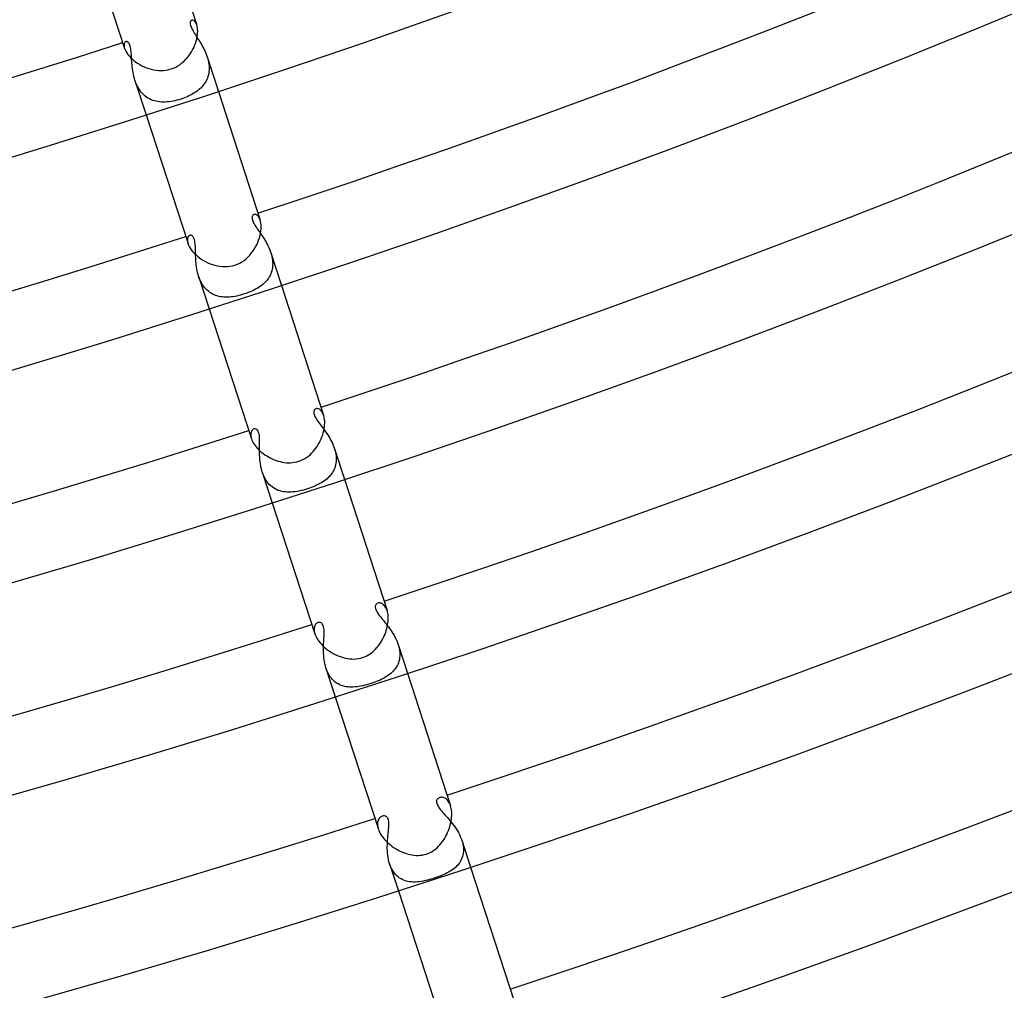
# Model space of a CAD drawing. Header units: millimetres. Extents: x -660 to 660, y -630 to 630.
# Tile 53 of 131: x 155 to 206, y -549 to -498. Entities that reach past the tile are written whole.
import ezdxf

# ---------------------------------------------------------------- set-up
doc = ezdxf.new("R2010")
doc.units = ezdxf.units.MM
doc.layers.add('HIDDEN', color=7, linetype='Continuous')
doc.layers.add('THICK', color=7, linetype='Continuous')

msp = doc.modelspace()

# ---------------------------------------------------------------- linework, layer by layer
at = {"layer": 'HIDDEN'}
for p, q in [((163.582, -497.885), (163.578, -497.914)), ((163.578, -497.914), (163.578, -497.948)), ((163.578, -497.948), (163.581, -497.986)), ((163.581, -497.986), (163.589, -498.028)), ((163.59, -497.859), (163.582, -497.885)), ((163.599, -497.838), (163.59, -497.859)), ((163.611, -497.82), (163.599, -497.838)), ((163.625, -497.806), (163.611, -497.82)), ((163.641, -497.795), (163.625, -497.806)), ((163.659, -497.787), (163.641, -497.795)), ((163.691, -497.782), (163.659, -497.787)), ((163.725, -497.786), (163.691, -497.782)), ((163.761, -497.801), (163.725, -497.786)), ((163.798, -497.826), (163.761, -497.801)), ((163.833, -497.863), (163.798, -497.826)), ((163.867, -497.91), (163.833, -497.863)), ((163.898, -497.968), (163.867, -497.91)), ((163.925, -498.038), (163.898, -497.968)), ((163.589, -498.028), (163.602, -498.074)), ((163.602, -498.074), (163.619, -498.124)), ((163.619, -498.124), (163.641, -498.176)), ((163.641, -498.176), (163.667, -498.231)), ((163.667, -498.231), (163.697, -498.289)), ((163.697, -498.289), (163.73, -498.35)), ((163.73, -498.35), (163.767, -498.413)), ((163.767, -498.413), (163.808, -498.479)), ((163.808, -498.479), (163.85, -498.547)), ((160.1, -499.029), (160.092, -499.079)), ((160.114, -498.987), (160.1, -499.029)), ((160.135, -498.953), (160.114, -498.987)), ((160.16, -498.929), (160.135, -498.953)), ((160.189, -498.914), (160.16, -498.929)), ((160.213, -498.91), (160.189, -498.914)), ((160.238, -498.911), (160.213, -498.91)), ((160.263, -498.919), (160.238, -498.911)), ((160.289, -498.933), (160.263, -498.919)), ((160.314, -498.954), (160.289, -498.933)), ((160.338, -498.982), (160.314, -498.954)), ((160.361, -499.016), (160.338, -498.982)), ((160.382, -499.056), (160.361, -499.016)), ((163.85, -498.547), (163.895, -498.617)), ((163.895, -498.617), (163.941, -498.69)), ((163.941, -498.69), (163.989, -498.765)), ((163.989, -498.765), (164.038, -498.842)), ((164.038, -498.842), (164.086, -498.921)), ((164.086, -498.921), (164.135, -499.002)), ((164.135, -499.002), (164.183, -499.085)), ((160.092, -499.079), (160.093, -499.137)), ((160.093, -499.137), (160.102, -499.203)), ((160.102, -499.203), (160.121, -499.275)), ((160.401, -499.104), (160.382, -499.056)), ((160.418, -499.158), (160.401, -499.104)), ((160.433, -499.219), (160.418, -499.158)), ((160.445, -499.286), (160.433, -499.219)), ((160.456, -499.358), (160.445, -499.286)), ((160.464, -499.434), (160.456, -499.358)), ((160.472, -499.514), (160.464, -499.434)), ((160.478, -499.596), (160.472, -499.514)), ((164.183, -499.085), (164.23, -499.17)), ((164.23, -499.17), (164.276, -499.257)), ((164.276, -499.257), (164.32, -499.346)), ((164.32, -499.346), (164.362, -499.436)), ((164.362, -499.436), (164.402, -499.529)), ((164.402, -499.529), (164.438, -499.623)), ((160.483, -499.682), (160.478, -499.596)), ((160.489, -499.769), (160.483, -499.682)), ((160.494, -499.859), (160.489, -499.769)), ((160.5, -499.952), (160.494, -499.859)), ((160.507, -500.046), (160.5, -499.952)), ((160.515, -500.143), (160.507, -500.046)), ((164.438, -499.623), (164.471, -499.717)), ((164.471, -499.717), (164.5, -499.814)), ((164.471, -499.718), (165.062, -501.536)), ((164.5, -499.814), (164.525, -499.91)), ((164.525, -499.91), (164.545, -500.008)), ((164.545, -500.008), (164.56, -500.105)), ((160.525, -500.242), (160.515, -500.143)), ((160.536, -500.342), (160.525, -500.242)), ((160.55, -500.443), (160.536, -500.342)), ((160.567, -500.545), (160.55, -500.443)), ((160.586, -500.647), (160.567, -500.545)), ((164.554, -500.575), (164.536, -500.664)), ((164.566, -500.485), (164.554, -500.575)), ((164.56, -500.105), (164.57, -500.202)), ((164.573, -500.392), (164.566, -500.485)), ((164.57, -500.202), (164.574, -500.298)), ((164.574, -500.298), (164.573, -500.392)), ((160.609, -500.749), (160.586, -500.647)), ((160.636, -500.851), (160.609, -500.749)), ((160.666, -500.952), (160.636, -500.851)), ((160.701, -501.051), (160.666, -500.952)), ((160.667, -500.954), (161.258, -502.772)), ((160.739, -501.148), (160.701, -501.051)), ((164.367, -501.068), (164.319, -501.14)), ((164.411, -500.993), (164.367, -501.068)), ((164.449, -500.915), (164.411, -500.993)), ((164.483, -500.834), (164.449, -500.915)), ((164.512, -500.751), (164.483, -500.834)), ((164.536, -500.664), (164.512, -500.751)), ((160.782, -501.241), (160.739, -501.148)), ((160.829, -501.332), (160.782, -501.241)), ((160.881, -501.419), (160.829, -501.332)), ((160.937, -501.502), (160.881, -501.419)), ((160.997, -501.58), (160.937, -501.502)), ((161.062, -501.653), (160.997, -501.58)), ((163.794, -501.621), (163.713, -501.669)), ((163.871, -501.57), (163.794, -501.621)), ((163.946, -501.516), (163.871, -501.57)), ((164.017, -501.46), (163.946, -501.516)), ((164.085, -501.402), (164.017, -501.46)), ((164.149, -501.341), (164.085, -501.402)), ((164.21, -501.277), (164.149, -501.341)), ((164.266, -501.21), (164.21, -501.277)), ((164.319, -501.14), (164.266, -501.21)), ((161.129, -501.72), (161.062, -501.653)), ((161.201, -501.782), (161.129, -501.72)), ((161.276, -501.839), (161.201, -501.782)), ((161.354, -501.89), (161.276, -501.839)), ((161.435, -501.935), (161.354, -501.89)), ((161.519, -501.974), (161.435, -501.935)), ((161.605, -502.008), (161.519, -501.974)), ((161.693, -502.036), (161.605, -502.008)), ((161.784, -502.059), (161.693, -502.036)), ((161.876, -502.077), (161.784, -502.059)), ((161.971, -502.089), (161.876, -502.077)), ((162.067, -502.097), (161.971, -502.089)), ((162.164, -502.1), (162.067, -502.097)), ((162.264, -502.099), (162.164, -502.1)), ((162.364, -502.093), (162.264, -502.099)), ((162.466, -502.083), (162.364, -502.093)), ((162.569, -502.069), (162.466, -502.083)), ((162.672, -502.051), (162.569, -502.069)), ((162.776, -502.029), (162.672, -502.051)), ((162.881, -502.004), (162.776, -502.029)), ((162.986, -501.975), (162.881, -502.004)), ((163.091, -501.943), (162.986, -501.975)), ((163.184, -501.911), (163.091, -501.943)), ((163.277, -501.877), (163.184, -501.911)), ((163.368, -501.84), (163.277, -501.877)), ((163.458, -501.801), (163.368, -501.84)), ((163.545, -501.759), (163.458, -501.801)), ((163.631, -501.715), (163.545, -501.759)), ((163.713, -501.669), (163.631, -501.715)), ((166.841, -508.146), (166.837, -508.181)), ((166.837, -508.181), (166.838, -508.22)), ((166.838, -508.22), (166.845, -508.263)), ((166.849, -508.116), (166.841, -508.146)), ((166.845, -508.263), (166.856, -508.309)), ((166.86, -508.089), (166.849, -508.116)), ((166.856, -508.309), (166.872, -508.358)), ((166.875, -508.067), (166.86, -508.089)), ((166.872, -508.358), (166.894, -508.41)), ((166.893, -508.049), (166.875, -508.067)), ((166.913, -508.035), (166.893, -508.049)), ((166.935, -508.026), (166.913, -508.035)), ((166.971, -508.019), (166.935, -508.026)), ((167.009, -508.022), (166.971, -508.019)), ((167.049, -508.034), (167.009, -508.022)), ((167.089, -508.055), (167.049, -508.034)), ((167.13, -508.087), (167.089, -508.055)), ((167.168, -508.13), (167.13, -508.087)), ((167.205, -508.183), (167.168, -508.13)), ((167.238, -508.247), (167.205, -508.183)), ((167.267, -508.322), (167.238, -508.247)), ((166.894, -508.41), (166.92, -508.465)), ((166.92, -508.465), (166.951, -508.523)), ((166.951, -508.523), (166.986, -508.584)), ((166.986, -508.584), (167.026, -508.647)), ((167.026, -508.647), (167.068, -508.712)), ((167.068, -508.712), (167.114, -508.78)), ((167.114, -508.78), (167.162, -508.85)), ((167.162, -508.85), (167.212, -508.922)), ((163.431, -509.324), (163.43, -509.394)), ((163.43, -509.394), (163.44, -509.472)), ((163.441, -509.263), (163.431, -509.324)), ((163.461, -509.212), (163.441, -509.263)), ((163.488, -509.171), (163.461, -509.212)), ((163.52, -509.142), (163.488, -509.171)), ((163.557, -509.124), (163.52, -509.142)), ((163.582, -509.118), (163.557, -509.124)), ((163.607, -509.118), (163.582, -509.118)), ((163.633, -509.123), (163.607, -509.118)), ((163.659, -509.133), (163.633, -509.123)), ((163.685, -509.15), (163.659, -509.133)), ((163.71, -509.171), (163.685, -509.15)), ((163.733, -509.199), (163.71, -509.171)), ((163.755, -509.233), (163.733, -509.199)), ((163.774, -509.273), (163.755, -509.233)), ((163.791, -509.318), (163.774, -509.273)), ((163.806, -509.368), (163.791, -509.318)), ((163.819, -509.425), (163.806, -509.368)), ((163.83, -509.487), (163.819, -509.425)), ((167.212, -508.922), (167.263, -508.996)), ((167.263, -508.996), (167.315, -509.073)), ((167.315, -509.073), (167.368, -509.151)), ((167.368, -509.151), (167.42, -509.232)), ((167.42, -509.232), (167.473, -509.315)), ((167.473, -509.315), (167.525, -509.4)), ((167.525, -509.4), (167.575, -509.487)), ((163.44, -509.472), (163.462, -509.557)), ((163.838, -509.554), (163.83, -509.487)), ((163.845, -509.625), (163.838, -509.554)), ((163.85, -509.701), (163.845, -509.625)), ((163.853, -509.779), (163.85, -509.701)), ((163.856, -509.861), (163.853, -509.779)), ((163.858, -509.945), (163.856, -509.861)), ((163.86, -510.032), (163.858, -509.945)), ((167.575, -509.487), (167.624, -509.576)), ((167.624, -509.576), (167.671, -509.667)), ((167.671, -509.667), (167.715, -509.76)), ((167.715, -509.76), (167.756, -509.854)), ((167.756, -509.854), (167.793, -509.949)), ((163.863, -510.12), (163.86, -510.032)), ((163.865, -510.211), (163.863, -510.12)), ((163.869, -510.303), (163.865, -510.211)), ((163.874, -510.398), (163.869, -510.303)), ((163.88, -510.494), (163.874, -510.398)), ((167.793, -509.949), (167.826, -510.044)), ((167.826, -510.044), (167.856, -510.142)), ((167.827, -510.046), (168.384, -511.76)), ((167.856, -510.142), (167.881, -510.24)), ((167.881, -510.24), (167.9, -510.338)), ((167.9, -510.338), (167.914, -510.436)), ((167.914, -510.436), (167.923, -510.532)), ((163.888, -510.591), (163.88, -510.494)), ((163.899, -510.69), (163.888, -510.591)), ((163.912, -510.789), (163.899, -510.69)), ((163.927, -510.888), (163.912, -510.789)), ((163.946, -510.987), (163.927, -510.888)), ((167.898, -510.903), (167.878, -510.99)), ((167.913, -510.813), (167.898, -510.903)), ((167.922, -510.721), (167.913, -510.813)), ((167.925, -510.627), (167.922, -510.721)), ((167.923, -510.532), (167.925, -510.627)), ((163.968, -511.086), (163.946, -510.987)), ((163.993, -511.183), (163.968, -511.086)), ((164.022, -511.28), (163.993, -511.183)), ((164.055, -511.376), (164.022, -511.28)), ((164.023, -511.282), (164.58, -512.996)), ((164.093, -511.469), (164.055, -511.376)), ((164.134, -511.559), (164.093, -511.469)), ((167.646, -511.456), (167.591, -511.523)), ((167.697, -511.385), (167.646, -511.456)), ((167.743, -511.312), (167.697, -511.385)), ((167.785, -511.236), (167.743, -511.312)), ((167.821, -511.157), (167.785, -511.236)), ((167.852, -511.075), (167.821, -511.157)), ((167.878, -510.99), (167.852, -511.075)), ((164.18, -511.646), (164.134, -511.559)), ((164.229, -511.729), (164.18, -511.646)), ((164.283, -511.808), (164.229, -511.729)), ((164.341, -511.883), (164.283, -511.808)), ((164.402, -511.952), (164.341, -511.883)), ((164.467, -512.016), (164.402, -511.952)), ((164.535, -512.075), (164.467, -512.016)), ((166.923, -512.016), (166.83, -512.061)), ((167.012, -511.97), (166.923, -512.016)), ((167.098, -511.922), (167.012, -511.97)), ((167.18, -511.872), (167.098, -511.922)), ((167.257, -511.82), (167.18, -511.872)), ((167.331, -511.766), (167.257, -511.82)), ((167.402, -511.709), (167.331, -511.766)), ((167.468, -511.65), (167.402, -511.709)), ((167.532, -511.588), (167.468, -511.65)), ((167.591, -511.523), (167.532, -511.588)), ((164.606, -512.129), (164.535, -512.075)), ((164.68, -512.177), (164.606, -512.129)), ((164.757, -512.22), (164.68, -512.177)), ((164.836, -512.258), (164.757, -512.22)), ((164.918, -512.29), (164.836, -512.258)), ((165.002, -512.317), (164.918, -512.29)), ((165.087, -512.34), (165.002, -512.317)), ((165.174, -512.357), (165.087, -512.34)), ((165.263, -512.37), (165.174, -512.357)), ((165.354, -512.378), (165.263, -512.37)), ((165.446, -512.382), (165.354, -512.378)), ((165.54, -512.382), (165.446, -512.382)), ((165.635, -512.378), (165.54, -512.382)), ((165.731, -512.369), (165.635, -512.378)), ((165.829, -512.358), (165.731, -512.369)), ((165.927, -512.342), (165.829, -512.358)), ((166.027, -512.323), (165.927, -512.342)), ((166.127, -512.301), (166.027, -512.323)), ((166.227, -512.276), (166.127, -512.301)), ((166.328, -512.248), (166.227, -512.276)), ((166.429, -512.216), (166.328, -512.248)), ((166.532, -512.181), (166.429, -512.216)), ((166.633, -512.144), (166.532, -512.181)), ((166.733, -512.103), (166.633, -512.144)), ((166.83, -512.061), (166.733, -512.103)), ((170.092, -518.401), (170.088, -518.438)), ((170.088, -518.438), (170.089, -518.477)), ((170.089, -518.477), (170.095, -518.521)), ((170.101, -518.368), (170.092, -518.401)), ((170.095, -518.521), (170.107, -518.567)), ((170.115, -518.339), (170.101, -518.368)), ((170.107, -518.567), (170.125, -518.617)), ((170.133, -518.315), (170.115, -518.339)), ((170.125, -518.617), (170.148, -518.669)), ((170.154, -518.294), (170.133, -518.315)), ((170.148, -518.669), (170.177, -518.725)), ((170.178, -518.278), (170.154, -518.294)), ((170.177, -518.725), (170.21, -518.783)), ((170.205, -518.267), (170.178, -518.278)), ((170.237, -518.259), (170.205, -518.267)), ((170.272, -518.258), (170.237, -518.259)), ((170.308, -518.263), (170.272, -518.258)), ((170.345, -518.274), (170.308, -518.263)), ((170.382, -518.291), (170.345, -518.274)), ((170.419, -518.315), (170.382, -518.291)), ((170.456, -518.346), (170.419, -518.315)), ((170.491, -518.384), (170.456, -518.346)), ((170.525, -518.43), (170.491, -518.384)), ((170.556, -518.482), (170.525, -518.43)), ((170.584, -518.541), (170.556, -518.482)), ((170.609, -518.608), (170.584, -518.541)), ((170.21, -518.783), (170.248, -518.843)), ((170.248, -518.843), (170.29, -518.905)), ((170.29, -518.905), (170.336, -518.969)), ((170.336, -518.969), (170.384, -519.036)), ((170.384, -519.036), (170.435, -519.104)), ((170.435, -519.104), (170.488, -519.175)), ((170.488, -519.175), (170.542, -519.248)), ((170.542, -519.248), (170.598, -519.323)), ((166.774, -519.544), (166.768, -519.595)), ((166.768, -519.595), (166.768, -519.651)), ((166.768, -519.651), (166.773, -519.712)), ((166.773, -519.712), (166.786, -519.777)), ((166.785, -519.497), (166.774, -519.544)), ((166.801, -519.456), (166.785, -519.497)), ((166.786, -519.777), (166.805, -519.844)), ((166.821, -519.419), (166.801, -519.456)), ((166.845, -519.388), (166.821, -519.419)), ((166.871, -519.363), (166.845, -519.388)), ((166.9, -519.344), (166.871, -519.363)), ((166.931, -519.331), (166.9, -519.344)), ((166.968, -519.323), (166.931, -519.331)), ((167.005, -519.324), (166.968, -519.323)), ((167.042, -519.335), (167.005, -519.324)), ((167.08, -519.356), (167.042, -519.335)), ((167.118, -519.39), (167.08, -519.356)), ((167.154, -519.441), (167.118, -519.39)), ((167.184, -519.51), (167.154, -519.441)), ((167.207, -519.59), (167.184, -519.51)), ((167.222, -519.675), (167.207, -519.59)), ((167.231, -519.762), (167.222, -519.675)), ((167.235, -519.847), (167.231, -519.762)), ((170.598, -519.323), (170.654, -519.4)), ((170.654, -519.4), (170.71, -519.479)), ((170.71, -519.479), (170.766, -519.56)), ((170.766, -519.56), (170.821, -519.643)), ((170.821, -519.643), (170.875, -519.728)), ((170.875, -519.728), (170.927, -519.815)), ((167.234, -520.405), (167.235, -520.303)), ((167.238, -519.93), (167.235, -519.847)), ((167.235, -520.303), (167.236, -520.205)), ((167.236, -520.205), (167.238, -520.109)), ((167.238, -520.018), (167.238, -519.93)), ((167.238, -520.109), (167.238, -520.018)), ((170.927, -519.815), (170.977, -519.904)), ((170.977, -519.904), (171.024, -519.995)), ((171.024, -519.995), (171.069, -520.087)), ((171.069, -520.087), (171.111, -520.18)), ((171.111, -520.18), (171.148, -520.276)), ((171.148, -520.276), (171.182, -520.371)), ((167.234, -520.509), (167.234, -520.405)), ((167.235, -520.615), (167.234, -520.509)), ((167.238, -520.723), (167.235, -520.615)), ((167.243, -520.832), (167.238, -520.723)), ((167.251, -520.943), (167.243, -520.832)), ((171.182, -520.371), (171.211, -520.469)), ((171.182, -520.371), (171.706, -521.984)), ((171.211, -520.469), (171.235, -520.567)), ((171.235, -520.567), (171.254, -520.665)), ((171.254, -520.665), (171.267, -520.763)), ((171.267, -520.763), (171.274, -520.86)), ((167.262, -521.055), (167.251, -520.943)), ((167.277, -521.167), (167.262, -521.055)), ((167.295, -521.279), (167.277, -521.167)), ((167.318, -521.39), (167.295, -521.279)), ((171.219, -521.312), (171.191, -521.395)), ((171.242, -521.226), (171.219, -521.312)), ((171.259, -521.138), (171.242, -521.226)), ((171.27, -521.047), (171.259, -521.138)), ((171.275, -520.955), (171.27, -521.047)), ((171.274, -520.86), (171.275, -520.955)), ((167.345, -521.5), (167.318, -521.39)), ((167.378, -521.607), (167.345, -521.5)), ((167.415, -521.712), (167.378, -521.607)), ((167.378, -521.607), (167.902, -523.22)), ((167.457, -521.814), (167.415, -521.712)), ((167.504, -521.911), (167.457, -521.814)), ((170.915, -521.83), (170.854, -521.893)), ((170.973, -521.765), (170.915, -521.83)), ((171.026, -521.697), (170.973, -521.765)), ((171.074, -521.626), (171.026, -521.697)), ((171.118, -521.552), (171.074, -521.626)), ((171.157, -521.475), (171.118, -521.552)), ((171.191, -521.395), (171.157, -521.475)), ((167.556, -522.004), (167.504, -521.911)), ((167.613, -522.091), (167.556, -522.004)), ((167.675, -522.173), (167.613, -522.091)), ((167.742, -522.249), (167.675, -522.173)), ((167.813, -522.318), (167.742, -522.249)), ((167.888, -522.381), (167.813, -522.318)), ((167.966, -522.437), (167.888, -522.381)), ((170.054, -522.381), (169.959, -522.418)), ((170.146, -522.341), (170.054, -522.381)), ((170.236, -522.3), (170.146, -522.341)), ((170.324, -522.257), (170.236, -522.3)), ((170.409, -522.212), (170.324, -522.257)), ((170.491, -522.165), (170.409, -522.212)), ((170.571, -522.115), (170.491, -522.165)), ((170.647, -522.063), (170.571, -522.115)), ((170.719, -522.009), (170.647, -522.063)), ((170.788, -521.952), (170.719, -522.009)), ((170.854, -521.893), (170.788, -521.952)), ((168.047, -522.486), (167.966, -522.437)), ((168.132, -522.529), (168.047, -522.486)), ((168.22, -522.566), (168.132, -522.529)), ((168.31, -522.596), (168.22, -522.566)), ((168.403, -522.621), (168.31, -522.596)), ((168.497, -522.639), (168.403, -522.621)), ((168.594, -522.652), (168.497, -522.639)), ((168.693, -522.66), (168.594, -522.652)), ((168.793, -522.662), (168.693, -522.66)), ((168.896, -522.659), (168.793, -522.662)), ((169, -522.652), (168.896, -522.659)), ((169.106, -522.64), (169, -522.652)), ((169.213, -522.624), (169.106, -522.64)), ((169.322, -522.603), (169.213, -522.624)), ((169.432, -522.579), (169.322, -522.603)), ((169.543, -522.552), (169.432, -522.579)), ((169.654, -522.52), (169.543, -522.552)), ((169.766, -522.486), (169.654, -522.52)), ((169.863, -522.453), (169.766, -522.486)), ((169.959, -522.418), (169.863, -522.453)), ((173.358, -528.596), (173.342, -528.63)), ((173.379, -528.567), (173.358, -528.596)), ((173.405, -528.543), (173.379, -528.567)), ((173.434, -528.524), (173.405, -528.543)), ((173.468, -528.51), (173.434, -528.524)), ((173.501, -528.502), (173.468, -528.51)), ((173.536, -528.499), (173.501, -528.502)), ((173.574, -528.5), (173.536, -528.499)), ((173.612, -528.507), (173.574, -528.5)), ((173.65, -528.52), (173.612, -528.507)), ((173.689, -528.538), (173.65, -528.52)), ((173.727, -528.561), (173.689, -528.538)), ((173.765, -528.591), (173.727, -528.561)), ((173.802, -528.627), (173.765, -528.591)), ((173.33, -528.673), (173.328, -528.727)), ((173.328, -528.727), (173.338, -528.793)), ((173.342, -528.63), (173.33, -528.673)), ((173.338, -528.793), (173.364, -528.871)), ((173.364, -528.871), (173.403, -528.952)), ((173.403, -528.952), (173.451, -529.03)), ((173.451, -529.03), (173.501, -529.104)), ((173.501, -529.104), (173.551, -529.172)), ((173.837, -528.669), (173.802, -528.627)), ((173.87, -528.717), (173.837, -528.669)), ((173.9, -528.771), (173.87, -528.717)), ((173.928, -528.831), (173.9, -528.771)), ((173.952, -528.897), (173.928, -528.831)), ((170.187, -529.626), (170.162, -529.663)), ((170.215, -529.595), (170.187, -529.626)), ((170.246, -529.569), (170.215, -529.595)), ((170.278, -529.549), (170.246, -529.569)), ((170.312, -529.535), (170.278, -529.549)), ((170.352, -529.527), (170.312, -529.535)), ((170.392, -529.526), (170.352, -529.527)), ((170.431, -529.533), (170.392, -529.526)), ((170.47, -529.549), (170.431, -529.533)), ((170.505, -529.574), (170.47, -529.549)), ((170.538, -529.608), (170.505, -529.574)), ((170.566, -529.652), (170.538, -529.608)), ((170.589, -529.705), (170.566, -529.652)), ((173.551, -529.172), (173.603, -529.238)), ((173.603, -529.238), (173.657, -529.307)), ((173.657, -529.307), (173.715, -529.378)), ((173.715, -529.378), (173.774, -529.451)), ((173.774, -529.451), (173.836, -529.526)), ((173.836, -529.526), (173.897, -529.603)), ((173.897, -529.603), (173.96, -529.682)), ((170.113, -529.805), (170.107, -529.863)), ((170.107, -529.863), (170.107, -529.924)), ((170.107, -529.924), (170.114, -529.99)), ((170.125, -529.753), (170.113, -529.805)), ((170.114, -529.99), (170.127, -530.06)), ((170.141, -529.705), (170.125, -529.753)), ((170.127, -530.06), (170.148, -530.133)), ((170.162, -529.663), (170.141, -529.705)), ((170.608, -529.767), (170.589, -529.705)), ((170.621, -529.839), (170.608, -529.767)), ((170.63, -529.916), (170.621, -529.839)), ((170.629, -530.256), (170.632, -530.169)), ((170.634, -529.998), (170.63, -529.916)), ((170.632, -530.169), (170.634, -530.083)), ((170.634, -530.083), (170.634, -529.998)), ((173.96, -529.682), (174.022, -529.764)), ((174.022, -529.764), (174.084, -529.848)), ((174.084, -529.848), (174.144, -529.934)), ((174.144, -529.934), (174.204, -530.023)), ((174.204, -530.023), (174.261, -530.114)), ((174.261, -530.114), (174.316, -530.207)), ((170.604, -530.734), (170.609, -530.632)), ((170.609, -530.632), (170.614, -530.533)), ((170.614, -530.533), (170.619, -530.437)), ((170.619, -530.437), (170.624, -530.344)), ((170.624, -530.344), (170.629, -530.256)), ((174.316, -530.207), (174.368, -530.302)), ((174.368, -530.302), (174.417, -530.398)), ((174.417, -530.398), (174.461, -530.496)), ((174.461, -530.496), (174.501, -530.594)), ((174.501, -530.594), (174.536, -530.694)), ((174.536, -530.694), (174.566, -530.795)), ((174.536, -530.694), (175.028, -532.208)), ((170.6, -530.945), (170.601, -530.838)), ((170.601, -531.054), (170.6, -530.945)), ((170.601, -530.838), (170.604, -530.734)), ((170.605, -531.164), (170.601, -531.054)), ((170.611, -531.274), (170.605, -531.164)), ((174.566, -530.795), (174.59, -530.898)), ((174.59, -530.898), (174.608, -530.999)), ((174.608, -530.999), (174.62, -531.098)), ((174.62, -531.098), (174.625, -531.197)), ((174.625, -531.197), (174.623, -531.293)), ((170.621, -531.385), (170.611, -531.274)), ((170.634, -531.496), (170.621, -531.385)), ((170.652, -531.607), (170.634, -531.496)), ((170.674, -531.716), (170.652, -531.607)), ((170.7, -531.824), (170.674, -531.716)), ((174.551, -531.654), (174.517, -531.737)), ((174.578, -531.569), (174.551, -531.654)), ((174.599, -531.48), (174.578, -531.569)), ((174.614, -531.388), (174.599, -531.48)), ((174.623, -531.293), (174.614, -531.388)), ((170.731, -531.929), (170.7, -531.824)), ((170.767, -532.03), (170.731, -531.929)), ((170.732, -531.93), (171.224, -533.444)), ((170.808, -532.128), (170.767, -532.03)), ((170.853, -532.221), (170.808, -532.128)), ((170.903, -532.31), (170.853, -532.221)), ((174.141, -532.221), (174.071, -532.277)), ((174.208, -532.162), (174.141, -532.221)), ((174.271, -532.099), (174.208, -532.162)), ((174.329, -532.034), (174.271, -532.099)), ((174.384, -531.965), (174.329, -532.034)), ((174.433, -531.892), (174.384, -531.965)), ((174.478, -531.816), (174.433, -531.892)), ((174.517, -531.737), (174.478, -531.816)), ((170.958, -532.393), (170.903, -532.31)), ((171.017, -532.471), (170.958, -532.393)), ((171.081, -532.543), (171.017, -532.471)), ((171.148, -532.609), (171.081, -532.543)), ((171.219, -532.669), (171.148, -532.609)), ((171.294, -532.722), (171.219, -532.669)), ((171.371, -532.769), (171.294, -532.722)), ((171.451, -532.81), (171.371, -532.769)), ((173.101, -532.75), (172.994, -532.783)), ((173.2, -532.716), (173.101, -532.75)), ((173.299, -532.681), (173.2, -532.716)), ((173.395, -532.643), (173.299, -532.681)), ((173.49, -532.604), (173.395, -532.643)), ((173.582, -532.564), (173.49, -532.604)), ((173.672, -532.521), (173.582, -532.564)), ((173.758, -532.476), (173.672, -532.521)), ((173.841, -532.43), (173.758, -532.476)), ((173.921, -532.381), (173.841, -532.43)), ((173.998, -532.331), (173.921, -532.381)), ((174.071, -532.277), (173.998, -532.331)), ((171.533, -532.845), (171.451, -532.81)), ((171.618, -532.874), (171.533, -532.845)), ((171.705, -532.897), (171.618, -532.874)), ((171.795, -532.915), (171.705, -532.897)), ((171.886, -532.928), (171.795, -532.915)), ((171.979, -532.935), (171.886, -532.928)), ((172.074, -532.938), (171.979, -532.935)), ((172.17, -532.937), (172.074, -532.938)), ((172.268, -532.93), (172.17, -532.937)), ((172.367, -532.92), (172.268, -532.93)), ((172.469, -532.906), (172.367, -532.92)), ((172.571, -532.888), (172.469, -532.906)), ((172.675, -532.867), (172.571, -532.888)), ((172.781, -532.842), (172.675, -532.867)), ((172.887, -532.814), (172.781, -532.842)), ((172.994, -532.783), (172.887, -532.814)), ((176.562, -538.921), (176.556, -538.961)), ((176.556, -538.961), (176.557, -539.006)), ((176.574, -538.885), (176.562, -538.921)), ((176.591, -538.853), (176.574, -538.885)), ((176.612, -538.826), (176.591, -538.853)), ((176.635, -538.804), (176.612, -538.826)), ((176.662, -538.785), (176.635, -538.804)), ((176.69, -538.769), (176.662, -538.785)), ((176.722, -538.756), (176.69, -538.769)), ((176.758, -538.747), (176.722, -538.756)), ((176.797, -538.742), (176.758, -538.747)), ((176.838, -538.742), (176.797, -538.742)), ((176.88, -538.747), (176.838, -538.742)), ((176.923, -538.757), (176.88, -538.747)), ((176.966, -538.772), (176.923, -538.757)), ((177.009, -538.794), (176.966, -538.772)), ((177.051, -538.821), (177.009, -538.794)), ((177.093, -538.855), (177.051, -538.821)), ((177.133, -538.895), (177.093, -538.855)), ((177.171, -538.941), (177.133, -538.895)), ((177.207, -538.994), (177.171, -538.941)), ((177.24, -539.053), (177.207, -538.994)), ((176.557, -539.006), (176.566, -539.055)), ((176.566, -539.055), (176.582, -539.106)), ((176.582, -539.106), (176.605, -539.159)), ((176.605, -539.159), (176.636, -539.215)), ((176.636, -539.215), (176.674, -539.274)), ((176.674, -539.274), (176.718, -539.334)), ((176.718, -539.334), (176.767, -539.397)), ((176.767, -539.397), (176.821, -539.461)), ((176.821, -539.461), (176.878, -539.527)), ((177.27, -539.118), (177.24, -539.053)), ((177.296, -539.189), (177.27, -539.118)), ((173.464, -540.016), (173.453, -540.074)), ((173.481, -539.963), (173.464, -540.016)), ((173.503, -539.914), (173.481, -539.963)), ((173.529, -539.871), (173.503, -539.914)), ((173.559, -539.833), (173.529, -539.871)), ((173.592, -539.801), (173.559, -539.833)), ((173.627, -539.774), (173.592, -539.801)), ((173.664, -539.753), (173.627, -539.774)), ((173.702, -539.738), (173.664, -539.753)), ((173.742, -539.728), (173.702, -539.738)), ((173.782, -539.724), (173.742, -539.728)), ((173.821, -539.727), (173.782, -539.724)), ((173.86, -539.737), (173.821, -539.727)), ((173.897, -539.755), (173.86, -539.737)), ((173.931, -539.779), (173.897, -539.755)), ((173.962, -539.812), (173.931, -539.779)), ((173.988, -539.853), (173.962, -539.812)), ((174.009, -539.901), (173.988, -539.853)), ((174.026, -539.958), (174.009, -539.901)), ((174.037, -540.023), (174.026, -539.958)), ((174.043, -540.095), (174.037, -540.023)), ((176.878, -539.527), (176.938, -539.595)), ((176.938, -539.595), (177, -539.665)), ((177, -539.665), (177.065, -539.737)), ((177.065, -539.737), (177.131, -539.812)), ((177.131, -539.812), (177.198, -539.889)), ((177.198, -539.889), (177.266, -539.97)), ((177.266, -539.97), (177.335, -540.053)), ((173.453, -540.074), (173.447, -540.136)), ((173.447, -540.136), (173.448, -540.203)), ((173.448, -540.203), (173.456, -540.274)), ((173.456, -540.274), (173.47, -540.349)), ((173.47, -540.349), (173.492, -540.426)), ((174.014, -540.605), (174.023, -540.513)), ((174.023, -540.513), (174.031, -540.424)), ((174.031, -540.424), (174.038, -540.337)), ((174.038, -540.337), (174.043, -540.253)), ((174.045, -540.172), (174.043, -540.095)), ((174.043, -540.253), (174.045, -540.172)), ((177.335, -540.053), (177.402, -540.139)), ((177.402, -540.139), (177.469, -540.229)), ((177.469, -540.229), (177.534, -540.32)), ((177.534, -540.32), (177.596, -540.414)), ((177.596, -540.414), (177.656, -540.51)), ((177.656, -540.51), (177.711, -540.608)), ((173.97, -541.117), (173.977, -541.008)), ((173.977, -541.008), (173.985, -540.902)), ((173.985, -540.902), (173.994, -540.8)), ((173.994, -540.8), (174.004, -540.7)), ((174.004, -540.7), (174.014, -540.605)), ((177.711, -540.608), (177.763, -540.707)), ((177.763, -540.707), (177.81, -540.809)), ((177.81, -540.809), (177.853, -540.911)), ((177.853, -540.911), (177.889, -541.013)), ((177.889, -541.013), (177.919, -541.114)), ((177.889, -541.013), (178.35, -542.432)), ((173.963, -541.341), (173.965, -541.228)), ((173.964, -541.455), (173.963, -541.341)), ((173.968, -541.57), (173.964, -541.455)), ((173.965, -541.228), (173.97, -541.117)), ((173.976, -541.685), (173.968, -541.57)), ((177.919, -541.114), (177.942, -541.215)), ((177.942, -541.215), (177.959, -541.315)), ((177.959, -541.315), (177.97, -541.414)), ((177.97, -541.414), (177.974, -541.51)), ((177.974, -541.51), (177.971, -541.604)), ((173.988, -541.801), (173.976, -541.685)), ((174.004, -541.916), (173.988, -541.801)), ((174.026, -542.029), (174.004, -541.916)), ((174.052, -542.14), (174.026, -542.029)), ((177.82, -542.108), (177.776, -542.18)), ((177.86, -542.032), (177.82, -542.108)), ((177.894, -541.953), (177.86, -542.032)), ((177.922, -541.87), (177.894, -541.953)), ((177.945, -541.784), (177.922, -541.87)), ((177.961, -541.696), (177.945, -541.784)), ((177.971, -541.604), (177.961, -541.696)), ((174.084, -542.249), (174.052, -542.14)), ((174.122, -542.354), (174.084, -542.249)), ((174.085, -542.249), (174.546, -543.668)), ((174.166, -542.456), (174.122, -542.354)), ((174.215, -542.553), (174.166, -542.456)), ((174.269, -542.643), (174.215, -542.553)), ((177.345, -542.596), (177.271, -542.644)), ((177.417, -542.546), (177.345, -542.596)), ((177.486, -542.493), (177.417, -542.546)), ((177.551, -542.437), (177.486, -542.493)), ((177.614, -542.378), (177.551, -542.437)), ((177.672, -542.315), (177.614, -542.378)), ((177.726, -542.249), (177.672, -542.315)), ((177.776, -542.18), (177.726, -542.249)), ((174.328, -542.728), (174.269, -542.643)), ((174.392, -542.806), (174.328, -542.728)), ((174.461, -542.878), (174.392, -542.806)), ((174.535, -542.942), (174.461, -542.878)), ((174.612, -542.999), (174.535, -542.942)), ((174.692, -543.049), (174.612, -542.999)), ((174.776, -543.091), (174.692, -543.049)), ((174.862, -543.127), (174.776, -543.091)), ((174.952, -543.157), (174.862, -543.127)), ((175.97, -543.137), (175.859, -543.16)), ((176.084, -543.109), (175.97, -543.137)), ((176.199, -543.079), (176.084, -543.109)), ((176.315, -543.045), (176.199, -543.079)), ((176.434, -543.008), (176.315, -543.045)), ((176.54, -542.972), (176.434, -543.008)), ((176.646, -542.934), (176.54, -542.972)), ((176.749, -542.895), (176.646, -542.934)), ((176.848, -542.855), (176.749, -542.895)), ((176.942, -542.815), (176.848, -542.855)), ((177.031, -542.773), (176.942, -542.815)), ((177.115, -542.731), (177.031, -542.773)), ((177.194, -542.689), (177.115, -542.731)), ((177.271, -542.644), (177.194, -542.689)), ((175.044, -543.179), (174.952, -543.157)), ((175.139, -543.196), (175.044, -543.179)), ((175.235, -543.207), (175.139, -543.196)), ((175.334, -543.212), (175.235, -543.207)), ((175.435, -543.211), (175.334, -543.212)), ((175.537, -543.205), (175.435, -543.211)), ((175.642, -543.195), (175.537, -543.205)), ((175.75, -543.18), (175.642, -543.195)), ((175.859, -543.16), (175.75, -543.18))]:
    msp.add_line(p, q, dxfattribs=at)
at = {"layer": 'THICK'}
for p, q in [((161.74, -491.312), (163.925, -498.039)), ((157.936, -492.548), (160.121, -499.275)), ((163.945, -498.108), (163.925, -498.038)), ((163.959, -498.184), (163.945, -498.108)), ((163.968, -498.269), (163.959, -498.184)), ((163.96, -498.561), (163.969, -498.458)), ((163.972, -498.36), (163.968, -498.269)), ((163.969, -498.458), (163.972, -498.36)), ((163.813, -499.118), (163.856, -499.004)), ((163.856, -499.004), (163.892, -498.89)), ((163.892, -498.89), (163.922, -498.777)), ((163.922, -498.777), (163.944, -498.667)), ((163.944, -498.667), (163.96, -498.561)), ((160.121, -499.275), (160.148, -499.346)), ((160.148, -499.346), (160.185, -499.423)), ((160.185, -499.423), (160.232, -499.503)), ((160.232, -499.503), (160.289, -499.584)), ((163.502, -499.668), (163.576, -499.563)), ((163.576, -499.563), (163.645, -499.455)), ((163.645, -499.455), (163.707, -499.344)), ((163.707, -499.344), (163.763, -499.232)), ((163.763, -499.232), (163.813, -499.118)), ((160.289, -499.584), (160.354, -499.666)), ((160.354, -499.666), (160.429, -499.748)), ((160.429, -499.748), (160.513, -499.829)), ((160.513, -499.829), (160.604, -499.909)), ((160.604, -499.909), (160.702, -499.984)), ((160.702, -499.984), (160.806, -500.056)), ((160.806, -500.056), (160.916, -500.123)), ((163.041, -500.119), (163.145, -500.04)), ((163.145, -500.04), (163.242, -499.955)), ((163.242, -499.955), (163.335, -499.864)), ((163.335, -499.864), (163.421, -499.768)), ((163.421, -499.768), (163.502, -499.668)), ((160.916, -500.123), (161.031, -500.186)), ((161.031, -500.186), (161.151, -500.242)), ((161.151, -500.242), (161.274, -500.293)), ((161.274, -500.293), (161.399, -500.336)), ((161.399, -500.336), (161.528, -500.373)), ((161.528, -500.373), (161.658, -500.402)), ((161.658, -500.402), (161.789, -500.423)), ((161.789, -500.423), (161.922, -500.435)), ((161.922, -500.435), (162.054, -500.438)), ((162.054, -500.438), (162.187, -500.432)), ((162.187, -500.432), (162.318, -500.416)), ((162.318, -500.416), (162.448, -500.39)), ((162.448, -500.39), (162.575, -500.354)), ((162.575, -500.354), (162.699, -500.308)), ((162.699, -500.308), (162.818, -500.254)), ((162.818, -500.254), (162.932, -500.19)), ((162.932, -500.19), (163.041, -500.119)), ((165.062, -501.536), (167.267, -508.322)), ((161.258, -502.772), (163.463, -509.558)), ((167.288, -508.4), (167.267, -508.322)), ((167.285, -509.017), (167.303, -508.901)), ((167.304, -508.486), (167.288, -508.4)), ((167.303, -508.901), (167.314, -508.789)), ((167.314, -508.58), (167.304, -508.486)), ((167.318, -508.681), (167.314, -508.58)), ((167.314, -508.789), (167.318, -508.681)), ((167.138, -509.498), (167.185, -509.378)), ((167.185, -509.378), (167.226, -509.256)), ((167.226, -509.256), (167.259, -509.136)), ((167.259, -509.136), (167.285, -509.017)), ((163.462, -509.557), (163.492, -509.635)), ((163.492, -509.635), (163.531, -509.717)), ((163.531, -509.717), (163.579, -509.8)), ((163.579, -509.8), (163.637, -509.885)), ((163.637, -509.885), (163.705, -509.971)), ((166.88, -509.962), (166.954, -509.85)), ((166.954, -509.85), (167.022, -509.736)), ((167.022, -509.736), (167.083, -509.618)), ((167.083, -509.618), (167.138, -509.498)), ((163.705, -509.971), (163.782, -510.057)), ((163.782, -510.057), (163.867, -510.14)), ((163.867, -510.14), (163.959, -510.222)), ((163.959, -510.222), (164.058, -510.299)), ((164.058, -510.299), (164.163, -510.374)), ((164.163, -510.374), (164.274, -510.443)), ((164.274, -510.443), (164.389, -510.507)), ((166.302, -510.519), (166.414, -510.444)), ((166.414, -510.444), (166.519, -510.36)), ((166.519, -510.36), (166.619, -510.269)), ((166.619, -510.269), (166.712, -510.172)), ((166.712, -510.172), (166.799, -510.069)), ((166.799, -510.069), (166.88, -509.962)), ((164.389, -510.507), (164.508, -510.565)), ((164.508, -510.565), (164.631, -510.618)), ((164.631, -510.618), (164.756, -510.663)), ((164.756, -510.663), (164.884, -510.701)), ((164.884, -510.701), (165.014, -510.732)), ((165.014, -510.732), (165.145, -510.754)), ((165.145, -510.754), (165.278, -510.768)), ((165.278, -510.768), (165.411, -510.773)), ((165.411, -510.773), (165.544, -510.768)), ((165.544, -510.768), (165.676, -510.753)), ((165.676, -510.753), (165.807, -510.728)), ((165.807, -510.728), (165.934, -510.692)), ((165.934, -510.692), (166.062, -510.644)), ((166.062, -510.644), (166.185, -510.587)), ((166.185, -510.587), (166.302, -510.519)), ((168.384, -511.76), (170.609, -518.608)), ((164.58, -512.996), (166.805, -519.844)), ((170.629, -518.68), (170.609, -518.608)), ((170.645, -518.757), (170.629, -518.68)), ((170.656, -518.839), (170.645, -518.757)), ((170.635, -519.318), (170.65, -519.216)), ((170.65, -519.216), (170.66, -519.117)), ((170.663, -518.927), (170.656, -518.839)), ((170.66, -519.117), (170.664, -519.02)), ((170.664, -519.02), (170.663, -518.927)), ((170.48, -519.843), (170.521, -519.738)), ((170.521, -519.738), (170.558, -519.632)), ((170.558, -519.632), (170.589, -519.527)), ((170.589, -519.527), (170.615, -519.422)), ((170.615, -519.422), (170.635, -519.318)), ((166.805, -519.844), (166.83, -519.912)), ((166.83, -519.912), (166.861, -519.983)), ((166.861, -519.983), (166.9, -520.056)), ((166.9, -520.056), (166.946, -520.13)), ((166.946, -520.13), (166.998, -520.204)), ((166.998, -520.204), (167.055, -520.277)), ((167.055, -520.277), (167.119, -520.351)), ((170.2, -520.342), (170.265, -520.247)), ((170.265, -520.247), (170.326, -520.15)), ((170.326, -520.15), (170.382, -520.049)), ((170.382, -520.049), (170.433, -519.947)), ((170.433, -519.947), (170.48, -519.843)), ((167.119, -520.351), (167.189, -520.423)), ((167.189, -520.423), (167.264, -520.494)), ((167.264, -520.494), (167.344, -520.562)), ((167.344, -520.562), (167.428, -520.628)), ((167.428, -520.628), (167.516, -520.691)), ((167.516, -520.691), (167.607, -520.75)), ((167.607, -520.75), (167.701, -520.806)), ((167.701, -520.806), (167.799, -520.858)), ((169.612, -520.89), (169.71, -520.828)), ((169.71, -520.828), (169.803, -520.76)), ((169.803, -520.76), (169.892, -520.686)), ((169.892, -520.686), (169.975, -520.606)), ((169.975, -520.606), (170.055, -520.522)), ((170.055, -520.522), (170.13, -520.434)), ((170.13, -520.434), (170.2, -520.342)), ((167.799, -520.858), (167.899, -520.907)), ((167.899, -520.907), (168.001, -520.951)), ((168.001, -520.951), (168.105, -520.99)), ((168.105, -520.99), (168.211, -521.024)), ((168.211, -521.024), (168.318, -521.053)), ((168.318, -521.053), (168.426, -521.077)), ((168.426, -521.077), (168.534, -521.095)), ((168.534, -521.095), (168.644, -521.107)), ((168.644, -521.107), (168.753, -521.112)), ((168.753, -521.112), (168.863, -521.111)), ((168.863, -521.111), (168.973, -521.103)), ((168.973, -521.103), (169.082, -521.087)), ((169.082, -521.087), (169.189, -521.065)), ((169.189, -521.065), (169.294, -521.034)), ((169.294, -521.034), (169.404, -520.994)), ((169.404, -520.994), (169.51, -520.946)), ((169.51, -520.946), (169.612, -520.89)), ((171.706, -521.984), (173.952, -528.898)), ((167.902, -523.22), (170.148, -530.134)), ((173.972, -528.966), (173.952, -528.897)), ((173.988, -529.039), (173.972, -528.966)), ((174, -529.117), (173.988, -529.039)), ((174.008, -529.199), (174, -529.117)), ((173.962, -529.751), (173.981, -529.655)), ((173.981, -529.655), (173.995, -529.56)), ((173.995, -529.56), (174.005, -529.466)), ((174.005, -529.466), (174.011, -529.374)), ((174.011, -529.285), (174.008, -529.199)), ((174.011, -529.374), (174.011, -529.285)), ((170.148, -530.133), (170.175, -530.208)), ((173.804, -530.236), (173.844, -530.14)), ((173.844, -530.14), (173.88, -530.043)), ((173.88, -530.043), (173.911, -529.946)), ((173.911, -529.946), (173.939, -529.848)), ((173.939, -529.848), (173.962, -529.751)), ((170.175, -530.208), (170.21, -530.285)), ((170.21, -530.285), (170.252, -530.364)), ((170.252, -530.364), (170.301, -530.443)), ((170.301, -530.443), (170.358, -530.523)), ((170.358, -530.523), (170.421, -530.603)), ((170.421, -530.603), (170.49, -530.681)), ((170.49, -530.681), (170.564, -530.758)), ((173.485, -530.773), (173.548, -530.69)), ((173.548, -530.69), (173.606, -530.603)), ((173.606, -530.603), (173.661, -530.514)), ((173.661, -530.514), (173.713, -530.423)), ((173.713, -530.423), (173.76, -530.33)), ((173.76, -530.33), (173.804, -530.236)), ((170.564, -530.758), (170.644, -530.832)), ((170.644, -530.832), (170.729, -530.904)), ((170.729, -530.904), (170.818, -530.973)), ((170.818, -530.973), (170.911, -531.039)), ((170.911, -531.039), (171.007, -531.101)), ((171.007, -531.101), (171.107, -531.159)), ((171.107, -531.159), (171.209, -531.213)), ((171.209, -531.213), (171.314, -531.262)), ((172.943, -531.255), (173.032, -531.2)), ((173.032, -531.2), (173.117, -531.14)), ((173.117, -531.14), (173.198, -531.075)), ((173.198, -531.075), (173.275, -531.005)), ((173.275, -531.005), (173.349, -530.931)), ((173.349, -530.931), (173.419, -530.854)), ((173.419, -530.854), (173.485, -530.773)), ((171.314, -531.262), (171.42, -531.306)), ((171.42, -531.306), (171.529, -531.346)), ((171.529, -531.346), (171.639, -531.38)), ((171.639, -531.38), (171.751, -531.408)), ((171.751, -531.408), (171.864, -531.43)), ((171.864, -531.43), (171.978, -531.446)), ((171.978, -531.446), (172.092, -531.455)), ((172.092, -531.455), (172.206, -531.456)), ((172.206, -531.456), (172.32, -531.45)), ((172.32, -531.45), (172.434, -531.436)), ((172.434, -531.436), (172.546, -531.413)), ((172.546, -531.413), (172.656, -531.382)), ((172.656, -531.382), (172.755, -531.346)), ((172.755, -531.346), (172.851, -531.303)), ((172.851, -531.303), (172.943, -531.255)), ((175.028, -532.208), (177.296, -539.19)), ((171.224, -533.444), (173.492, -540.426)), ((177.317, -539.263), (177.296, -539.189)), ((177.335, -539.342), (177.317, -539.263)), ((177.348, -539.426), (177.335, -539.342)), ((177.356, -539.513), (177.348, -539.426)), ((177.36, -539.604), (177.356, -539.513)), ((177.308, -540.097), (177.327, -539.995)), ((177.327, -539.995), (177.343, -539.895)), ((177.343, -539.895), (177.353, -539.796)), ((177.353, -539.796), (177.359, -539.698)), ((177.359, -539.698), (177.36, -539.604)), ((173.492, -540.426), (173.519, -540.501)), ((173.519, -540.501), (173.553, -540.578)), ((177.142, -540.603), (177.183, -540.503)), ((177.183, -540.503), (177.221, -540.402)), ((177.221, -540.402), (177.254, -540.301)), ((177.254, -540.301), (177.283, -540.199)), ((177.283, -540.199), (177.308, -540.097)), ((173.553, -540.578), (173.594, -540.656)), ((173.594, -540.656), (173.642, -540.735)), ((173.642, -540.735), (173.695, -540.814)), ((173.695, -540.814), (173.754, -540.891)), ((173.754, -540.891), (173.818, -540.968)), ((173.818, -540.968), (173.888, -541.043)), ((173.888, -541.043), (173.962, -541.117)), ((176.872, -541.076), (176.934, -540.986)), ((176.934, -540.986), (176.992, -540.894)), ((176.992, -540.894), (177.046, -540.799)), ((177.046, -540.799), (177.096, -540.702)), ((177.096, -540.702), (177.142, -540.603)), ((173.962, -541.117), (174.041, -541.188)), ((174.041, -541.188), (174.123, -541.256)), ((174.123, -541.256), (174.208, -541.322)), ((174.208, -541.322), (174.297, -541.384)), ((174.297, -541.384), (174.388, -541.443)), ((174.388, -541.443), (174.482, -541.498)), ((174.482, -541.498), (174.577, -541.549)), ((174.577, -541.549), (174.674, -541.596)), ((176.323, -541.597), (176.415, -541.537)), ((176.415, -541.537), (176.502, -541.471)), ((176.502, -541.471), (176.585, -541.401)), ((176.585, -541.401), (176.663, -541.325)), ((176.663, -541.325), (176.737, -541.245)), ((176.737, -541.245), (176.807, -541.162)), ((176.807, -541.162), (176.872, -541.076)), ((174.674, -541.596), (174.771, -541.639)), ((174.771, -541.639), (174.87, -541.677)), ((174.87, -541.677), (174.969, -541.711)), ((174.969, -541.711), (175.068, -541.739)), ((175.068, -541.739), (175.167, -541.763)), ((175.167, -541.763), (175.266, -541.782)), ((175.266, -541.782), (175.368, -541.796)), ((175.368, -541.796), (175.473, -541.805)), ((175.473, -541.805), (175.581, -541.807)), ((175.581, -541.807), (175.691, -541.801)), ((175.691, -541.801), (175.802, -541.788)), ((175.802, -541.788), (175.913, -541.766)), ((175.913, -541.766), (176.021, -541.736)), ((176.021, -541.736), (176.126, -541.697)), ((176.126, -541.697), (176.227, -541.65)), ((176.227, -541.65), (176.323, -541.597)), ((178.35, -542.432), (180.641, -549.484)), ((174.546, -543.668), (176.837, -550.72))]:
    msp.add_line(p, q, dxfattribs=at)
for radius, start, end in [(592.5, 179.99998, 0), (581.75, 179.99998, 0), (571, 179.99998, 0), (560.25, 179.99998, 0), (549.5, 179.99998, 0), (538.75, 179.99998, 0), (528, 179.99998, 0), (517.25, 179.99998, 0), (506.5, 179.99998, 0), (534.75, 288.21429, 323.78569), (545.5, 288.21005, 323.78993), (556.25, 288.20598, 323.79399), (567, 288.20209, 323.79789), (577.75, 288.198362, 323.801672), (588.5, 288.194695, 323.805282), (599.25, 288.1912, 323.808777), (603.25, 288.037761, 323.962215), (611, 288.187533, 323.812444), (615, 288.1861, 323.813934), (513.25, 252.22326, 287.77672), (524, 252.21867, 287.78131), (534.75, 252.21426, 287.78572), (545.5, 252.21008, 287.78996), (556.25, 252.20601, 287.79397), (567, 252.20212, 287.79792)]:
    msp.add_arc((0, 0), radius, start, end, dxfattribs=at)

doc.saveas('drawing.dxf')
